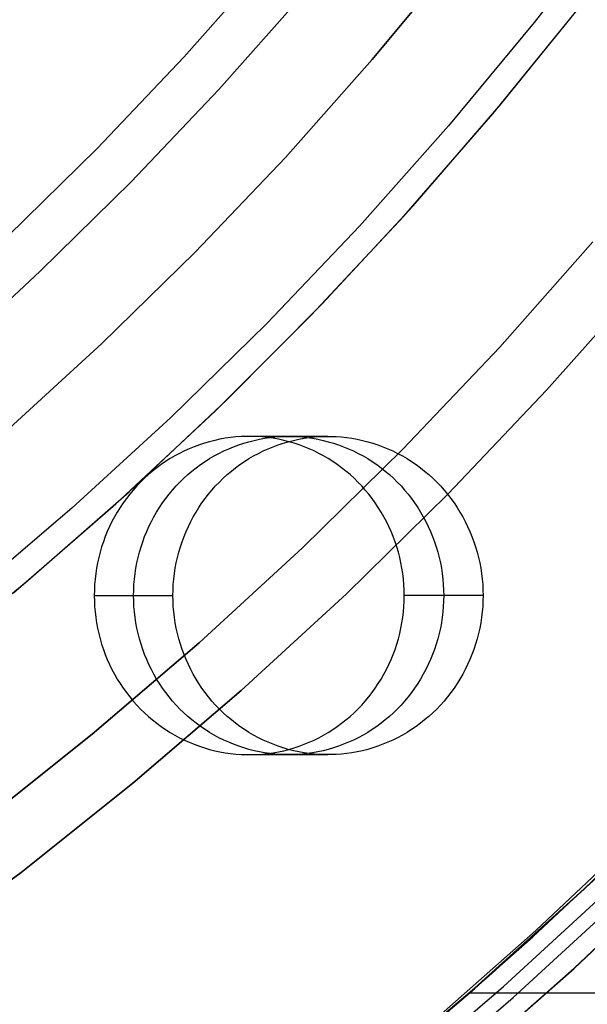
# Model space of a CAD drawing. Header units: millimetres. Extents: x 6049 to 7254, y -11340 to -10297.
# Tile 169 of 237: x 6691 to 6700, y -10734 to -10718. Entities that reach past the tile are written whole.
import ezdxf

# ---------------------------------------------------------------- set-up
doc = ezdxf.new("R2010")
doc.units = ezdxf.units.MM
doc.layers.add('color', color=7, linetype='Continuous')

msp = doc.modelspace()

# ---------------------------------------------------------------- linework, layer by layer
at = {"color": 8, "true_color": 0x7f7f7f}
for p, q in [((6693.859, -10718.802, 212.03), (6695.17, -10717.322, 212.03)), ((6694.413, -10719.31, 211.366), (6695.741, -10717.811, 211.366)), ((6692.498, -10720.236, 212.03), (6693.859, -10718.802, 212.03)), ((6693.034, -10720.762, 211.366), (6694.413, -10719.31, 211.366)), ((6691.088, -10721.621, 212.03), (6692.498, -10720.236, 212.03)), ((6691.606, -10722.166, 211.366), (6693.034, -10720.762, 211.366)), ((6698.825, -10723.357, 231.716), (6700.29, -10721.703, 231.716)), ((6700.29, -10721.703, 259.6), (6698.825, -10723.357, 259.6)), ((6698.825, -10723.357, 231.716), (6700.29, -10721.703, 231.716)), ((6698.825, -10723.357, 245.658), (6700.29, -10721.703, 245.658)), ((6700.29, -10721.703, 259.6), (6698.825, -10723.357, 259.6)), ((6690.13, -10723.52, 211.366), (6691.606, -10722.166, 211.366)), ((6701.05, -10722.353, 259.6), (6699.562, -10724.033, 259.6)), ((6699.562, -10724.033, 231.716), (6701.05, -10722.353, 231.716)), ((6699.562, -10724.033, 245.658), (6701.05, -10722.353, 245.658)), ((6699.562, -10724.033, 231.716), (6701.05, -10722.353, 231.716)), ((6701.05, -10722.353, 259.6), (6699.562, -10724.033, 259.6)), ((6697.303, -10724.959, 231.716), (6698.825, -10723.357, 231.716)), ((6698.825, -10723.357, 259.6), (6697.303, -10724.959, 259.6)), ((6697.303, -10724.959, 231.716), (6698.825, -10723.357, 231.716)), ((6697.303, -10724.959, 245.658), (6698.825, -10723.357, 245.658)), ((6698.825, -10723.357, 259.6), (6697.303, -10724.959, 259.6)), ((6699.562, -10724.033, 259.6), (6698.017, -10725.66, 259.6)), ((6698.017, -10725.66, 231.716), (6699.562, -10724.033, 231.716)), ((6698.017, -10725.66, 245.658), (6699.562, -10724.033, 245.658)), ((6698.017, -10725.66, 231.716), (6699.562, -10724.033, 231.716)), ((6699.562, -10724.033, 259.6), (6698.017, -10725.66, 259.6)), ((6694.105, -10724.892, 53.394), (6694.025, -10724.921, 53.413)), ((6694.185, -10724.866, 53.376), (6694.105, -10724.892, 53.394)), ((6694.265, -10724.842, 53.357), (6694.185, -10724.866, 53.376)), ((6694.347, -10724.821, 53.338), (6694.265, -10724.842, 53.357)), ((6694.429, -10724.804, 53.319), (6694.347, -10724.821, 53.338)), ((6694.512, -10724.789, 53.3), (6694.429, -10724.804, 53.319)), ((6694.596, -10724.777, 53.281), (6694.512, -10724.789, 53.3)), ((6694.679, -10724.768, 53.262), (6694.596, -10724.777, 53.281)), ((6694.644, -10724.921, 56.092), (6694.723, -10724.892, 56.074)), ((6694.763, -10724.762, 53.242), (6694.679, -10724.768, 53.262)), ((6694.723, -10724.892, 56.074), (6694.803, -10724.866, 56.055)), ((6694.847, -10724.759, 53.223), (6694.763, -10724.762, 53.242)), ((6694.803, -10724.866, 56.055), (6694.884, -10724.842, 56.037)), ((6694.931, -10724.759, 53.203), (6694.847, -10724.759, 53.223)), ((6694.884, -10724.842, 56.037), (6694.966, -10724.821, 56.018)), ((6696.126, -10724.759, 58.572), (6694.889, -10724.759, 53.213)), ((6695.015, -10724.762, 53.184), (6694.931, -10724.759, 53.203)), ((6694.966, -10724.821, 56.018), (6695.048, -10724.804, 55.999)), ((6695.099, -10724.768, 53.165), (6695.015, -10724.762, 53.184)), ((6695.048, -10724.804, 55.999), (6695.131, -10724.789, 55.98)), ((6695.183, -10724.777, 53.145), (6695.099, -10724.768, 53.165)), ((6695.131, -10724.789, 55.98), (6695.214, -10724.777, 55.96)), ((6695.266, -10724.789, 53.126), (6695.183, -10724.777, 53.145)), ((6695.214, -10724.777, 55.96), (6695.298, -10724.768, 55.941)), ((6695.263, -10724.921, 58.772), (6695.342, -10724.892, 58.753)), ((6695.349, -10724.804, 53.107), (6695.266, -10724.789, 53.126)), ((6695.298, -10724.768, 55.941), (6695.382, -10724.762, 55.922)), ((6695.342, -10724.892, 58.753), (6695.422, -10724.866, 58.735)), ((6695.431, -10724.821, 53.088), (6695.349, -10724.804, 53.107)), ((6695.382, -10724.762, 55.922), (6695.466, -10724.759, 55.902)), ((6695.422, -10724.866, 58.735), (6695.503, -10724.842, 58.716)), ((6695.513, -10724.842, 53.069), (6695.431, -10724.821, 53.088)), ((6695.466, -10724.759, 55.902), (6695.55, -10724.759, 55.883)), ((6695.503, -10724.842, 58.716), (6695.584, -10724.821, 58.697)), ((6695.594, -10724.866, 53.051), (6695.513, -10724.842, 53.069)), ((6695.55, -10724.759, 55.883), (6695.634, -10724.762, 55.864)), ((6695.584, -10724.821, 58.697), (6695.667, -10724.804, 58.678)), ((6695.674, -10724.892, 53.032), (6695.594, -10724.866, 53.051)), ((6695.634, -10724.762, 55.864), (6695.718, -10724.768, 55.844)), ((6695.667, -10724.804, 58.678), (6695.75, -10724.789, 58.659)), ((6695.753, -10724.921, 53.014), (6695.674, -10724.892, 53.032)), ((6695.718, -10724.768, 55.844), (6695.801, -10724.777, 55.825)), ((6695.75, -10724.789, 58.659), (6695.833, -10724.777, 58.64)), ((6695.801, -10724.777, 55.825), (6695.885, -10724.789, 55.806)), ((6695.833, -10724.777, 58.64), (6695.916, -10724.768, 58.621)), ((6695.885, -10724.789, 55.806), (6695.968, -10724.804, 55.787)), ((6695.916, -10724.768, 58.621), (6696, -10724.762, 58.601)), ((6695.968, -10724.804, 55.787), (6696.05, -10724.821, 55.768)), ((6696, -10724.762, 58.601), (6696.084, -10724.759, 58.582)), ((6696.05, -10724.821, 55.768), (6696.131, -10724.842, 55.749)), ((6696.084, -10724.759, 58.582), (6696.168, -10724.759, 58.563)), ((6696.131, -10724.842, 55.749), (6696.212, -10724.866, 55.73)), ((6696.168, -10724.759, 58.563), (6696.253, -10724.762, 58.543)), ((6696.212, -10724.866, 55.73), (6696.292, -10724.892, 55.712)), ((6696.253, -10724.762, 58.543), (6696.336, -10724.768, 58.524)), ((6696.292, -10724.892, 55.712), (6696.372, -10724.921, 55.693)), ((6696.336, -10724.768, 58.524), (6696.42, -10724.777, 58.504)), ((6696.42, -10724.777, 58.504), (6696.503, -10724.789, 58.485)), ((6696.503, -10724.789, 58.485), (6696.586, -10724.804, 58.466)), ((6696.586, -10724.804, 58.466), (6696.668, -10724.821, 58.447)), ((6696.668, -10724.821, 58.447), (6696.75, -10724.842, 58.428)), ((6696.75, -10724.842, 58.428), (6696.831, -10724.866, 58.41)), ((6696.831, -10724.866, 58.41), (6696.911, -10724.892, 58.391)), ((6696.911, -10724.892, 58.391), (6696.99, -10724.921, 58.373)), ((6693.795, -10725.025, 53.466), (6693.72, -10725.066, 53.483)), ((6693.87, -10724.988, 53.448), (6693.795, -10725.025, 53.466)), ((6693.947, -10724.953, 53.431), (6693.87, -10724.988, 53.448)), ((6694.025, -10724.921, 53.413), (6693.947, -10724.953, 53.431)), ((6694.339, -10725.066, 56.163), (6694.413, -10725.025, 56.145)), ((6694.413, -10725.025, 56.145), (6694.489, -10724.988, 56.128)), ((6694.489, -10724.988, 56.128), (6694.566, -10724.953, 56.11)), ((6694.566, -10724.953, 56.11), (6694.644, -10724.921, 56.092)), ((6694.957, -10725.066, 58.842), (6695.032, -10725.025, 58.825)), ((6695.032, -10725.025, 58.825), (6695.108, -10724.988, 58.807)), ((6695.108, -10724.988, 58.807), (6695.185, -10724.953, 58.79)), ((6695.185, -10724.953, 58.79), (6695.263, -10724.921, 58.772)), ((6695.728, -10726.507, 231.716), (6697.303, -10724.959, 231.716)), ((6697.303, -10724.959, 259.6), (6695.728, -10726.507, 259.6)), ((6695.728, -10726.507, 231.716), (6697.303, -10724.959, 231.716)), ((6695.728, -10726.507, 245.658), (6697.303, -10724.959, 245.658)), ((6697.303, -10724.959, 259.6), (6695.728, -10726.507, 259.6)), ((6695.831, -10724.953, 52.996), (6695.753, -10724.921, 53.014)), ((6695.908, -10724.988, 52.978), (6695.831, -10724.953, 52.996)), ((6695.984, -10725.025, 52.96), (6695.908, -10724.988, 52.978)), ((6696.058, -10725.066, 52.943), (6695.984, -10725.025, 52.96)), ((6696.372, -10724.921, 55.693), (6696.45, -10724.953, 55.675)), ((6696.45, -10724.953, 55.675), (6696.527, -10724.988, 55.657)), ((6696.527, -10724.988, 55.657), (6696.602, -10725.025, 55.64)), ((6696.602, -10725.025, 55.64), (6696.677, -10725.066, 55.623)), ((6696.99, -10724.921, 58.373), (6697.068, -10724.953, 58.355)), ((6697.068, -10724.953, 58.355), (6697.145, -10724.988, 58.337)), ((6697.145, -10724.988, 58.337), (6697.221, -10725.025, 58.319)), ((6697.221, -10725.025, 58.319), (6697.296, -10725.066, 58.302)), ((6693.505, -10725.201, 53.533), (6693.437, -10725.252, 53.548)), ((6693.575, -10725.154, 53.516), (6693.505, -10725.201, 53.533)), ((6693.647, -10725.108, 53.5), (6693.575, -10725.154, 53.516)), ((6693.72, -10725.066, 53.483), (6693.647, -10725.108, 53.5)), ((6694.056, -10725.252, 56.228), (6694.124, -10725.201, 56.212)), ((6694.124, -10725.201, 56.212), (6694.194, -10725.154, 56.196)), ((6694.194, -10725.154, 56.196), (6694.266, -10725.108, 56.179)), ((6694.266, -10725.108, 56.179), (6694.339, -10725.066, 56.163)), ((6694.674, -10725.252, 58.907), (6694.743, -10725.201, 58.892)), ((6694.743, -10725.201, 58.892), (6694.813, -10725.154, 58.876)), ((6694.813, -10725.154, 58.876), (6694.884, -10725.108, 58.859)), ((6694.884, -10725.108, 58.859), (6694.957, -10725.066, 58.842)), ((6696.131, -10725.108, 52.926), (6696.058, -10725.066, 52.943)), ((6696.203, -10725.154, 52.91), (6696.131, -10725.108, 52.926)), ((6696.273, -10725.201, 52.894), (6696.203, -10725.154, 52.91)), ((6696.341, -10725.252, 52.878), (6696.273, -10725.201, 52.894)), ((6696.677, -10725.066, 55.623), (6696.75, -10725.108, 55.606)), ((6696.75, -10725.108, 55.606), (6696.822, -10725.154, 55.589)), ((6696.822, -10725.154, 55.589), (6696.892, -10725.201, 55.573)), ((6696.892, -10725.201, 55.573), (6696.96, -10725.252, 55.557)), ((6697.296, -10725.066, 58.302), (6697.369, -10725.108, 58.285)), ((6697.369, -10725.108, 58.285), (6697.44, -10725.154, 58.269)), ((6697.44, -10725.154, 58.269), (6697.51, -10725.201, 58.253)), ((6697.51, -10725.201, 58.253), (6697.579, -10725.252, 58.237)), ((6693.306, -10725.359, 53.579), (6693.243, -10725.416, 53.593)), ((6693.37, -10725.304, 53.564), (6693.306, -10725.359, 53.579)), ((6693.437, -10725.252, 53.548), (6693.37, -10725.304, 53.564)), ((6693.861, -10725.416, 56.273), (6693.924, -10725.359, 56.258)), ((6693.924, -10725.359, 56.258), (6693.989, -10725.304, 56.243)), ((6693.989, -10725.304, 56.243), (6694.056, -10725.252, 56.228)), ((6694.48, -10725.416, 58.952), (6694.543, -10725.359, 58.938)), ((6694.543, -10725.359, 58.938), (6694.608, -10725.304, 58.923)), ((6694.608, -10725.304, 58.923), (6694.674, -10725.252, 58.907)), ((6696.408, -10725.304, 52.863), (6696.341, -10725.252, 52.878)), ((6696.473, -10725.359, 52.848), (6696.408, -10725.304, 52.863)), ((6696.536, -10725.416, 52.833), (6696.473, -10725.359, 52.848)), ((6696.96, -10725.252, 55.557), (6697.027, -10725.304, 55.542)), ((6697.027, -10725.304, 55.542), (6697.091, -10725.359, 55.527)), ((6697.091, -10725.359, 55.527), (6697.154, -10725.416, 55.513)), ((6697.579, -10725.252, 58.237), (6697.645, -10725.304, 58.222)), ((6697.645, -10725.304, 58.222), (6697.71, -10725.359, 58.207)), ((6697.71, -10725.359, 58.207), (6697.773, -10725.416, 58.192)), ((6693.182, -10725.476, 53.607), (6693.123, -10725.537, 53.621)), ((6693.243, -10725.416, 53.593), (6693.182, -10725.476, 53.607)), ((6693.741, -10725.537, 56.301), (6693.8, -10725.476, 56.287)), ((6693.8, -10725.476, 56.287), (6693.861, -10725.416, 56.273)), ((6694.36, -10725.537, 58.98), (6694.419, -10725.476, 58.966)), ((6694.419, -10725.476, 58.966), (6694.48, -10725.416, 58.952)), ((6696.597, -10725.476, 52.819), (6696.536, -10725.416, 52.833)), ((6696.656, -10725.537, 52.805), (6696.597, -10725.476, 52.819)), ((6697.154, -10725.416, 55.513), (6697.215, -10725.476, 55.498)), ((6697.215, -10725.476, 55.498), (6697.274, -10725.537, 55.485)), ((6697.773, -10725.416, 58.192), (6697.834, -10725.476, 58.178)), ((6697.834, -10725.476, 58.178), (6697.893, -10725.537, 58.164)), ((6693.011, -10725.667, 53.647), (6692.959, -10725.734, 53.659)), ((6693.066, -10725.601, 53.634), (6693.011, -10725.667, 53.647)), ((6693.123, -10725.537, 53.621), (6693.066, -10725.601, 53.634)), ((6693.577, -10725.734, 56.338), (6693.63, -10725.667, 56.326)), ((6693.63, -10725.667, 56.326), (6693.684, -10725.601, 56.314)), ((6693.684, -10725.601, 56.314), (6693.741, -10725.537, 56.301)), ((6694.196, -10725.734, 59.018), (6694.248, -10725.667, 59.006)), ((6694.248, -10725.667, 59.006), (6694.303, -10725.601, 58.993)), ((6694.303, -10725.601, 58.993), (6694.36, -10725.537, 58.98)), ((6698.017, -10725.66, 259.6), (6696.416, -10727.233, 259.6)), ((6696.416, -10727.233, 231.716), (6698.017, -10725.66, 231.716)), ((6696.416, -10727.233, 245.658), (6698.017, -10725.66, 245.658)), ((6696.416, -10727.233, 231.716), (6698.017, -10725.66, 231.716)), ((6698.017, -10725.66, 259.6), (6696.416, -10727.233, 259.6)), ((6696.713, -10725.601, 52.792), (6696.656, -10725.537, 52.805)), ((6696.767, -10725.667, 52.78), (6696.713, -10725.601, 52.792)), ((6696.82, -10725.734, 52.768), (6696.767, -10725.667, 52.78)), ((6697.274, -10725.537, 55.485), (6697.331, -10725.601, 55.472)), ((6697.331, -10725.601, 55.472), (6697.386, -10725.667, 55.459)), ((6697.386, -10725.667, 55.459), (6697.438, -10725.734, 55.447)), ((6697.893, -10725.537, 58.164), (6697.95, -10725.601, 58.151)), ((6697.95, -10725.601, 58.151), (6698.004, -10725.667, 58.139)), ((6698.004, -10725.667, 58.139), (6698.057, -10725.734, 58.127)), ((6692.909, -10725.803, 53.67), (6692.861, -10725.874, 53.681)), ((6692.959, -10725.734, 53.659), (6692.909, -10725.803, 53.67)), ((6693.479, -10725.874, 56.361), (6693.527, -10725.803, 56.35)), ((6693.527, -10725.803, 56.35), (6693.577, -10725.734, 56.338)), ((6694.098, -10725.874, 59.04), (6694.146, -10725.803, 59.029)), ((6694.146, -10725.803, 59.029), (6694.196, -10725.734, 59.018)), ((6696.87, -10725.803, 52.756), (6696.82, -10725.734, 52.768)), ((6696.917, -10725.874, 52.745), (6696.87, -10725.803, 52.756)), ((6697.438, -10725.734, 55.447), (6697.488, -10725.803, 55.435)), ((6697.488, -10725.803, 55.435), (6697.536, -10725.874, 55.424)), ((6698.057, -10725.734, 58.127), (6698.107, -10725.803, 58.115)), ((6698.107, -10725.803, 58.115), (6698.155, -10725.874, 58.104)), ((6692.816, -10725.947, 53.692), (6692.773, -10726.021, 53.702)), ((6692.861, -10725.874, 53.681), (6692.816, -10725.947, 53.692)), ((6693.391, -10726.021, 56.381), (6693.434, -10725.947, 56.371)), ((6693.434, -10725.947, 56.371), (6693.479, -10725.874, 56.361)), ((6694.01, -10726.021, 59.061), (6694.053, -10725.947, 59.051)), ((6694.053, -10725.947, 59.051), (6694.098, -10725.874, 59.04)), ((6696.963, -10725.947, 52.734), (6696.917, -10725.874, 52.745)), ((6697.006, -10726.021, 52.725), (6696.963, -10725.947, 52.734)), ((6697.536, -10725.874, 55.424), (6697.581, -10725.947, 55.414)), ((6697.581, -10725.947, 55.414), (6697.624, -10726.021, 55.404)), ((6698.155, -10725.874, 58.104), (6698.2, -10725.947, 58.093)), ((6698.2, -10725.947, 58.093), (6698.243, -10726.021, 58.084)), ((6692.732, -10726.097, 53.711), (6692.694, -10726.174, 53.72)), ((6692.773, -10726.021, 53.702), (6692.732, -10726.097, 53.711)), ((6693.313, -10726.174, 56.399), (6693.351, -10726.097, 56.391)), ((6693.351, -10726.097, 56.391), (6693.391, -10726.021, 56.381)), ((6693.932, -10726.174, 59.079), (6693.97, -10726.097, 59.07)), ((6693.97, -10726.097, 59.07), (6694.01, -10726.021, 59.061)), ((6697.046, -10726.097, 52.715), (6697.006, -10726.021, 52.725)), ((6697.084, -10726.174, 52.706), (6697.046, -10726.097, 52.715)), ((6697.624, -10726.021, 55.404), (6697.665, -10726.097, 55.395)), ((6697.665, -10726.097, 55.395), (6697.702, -10726.174, 55.386)), ((6698.243, -10726.021, 58.084), (6698.283, -10726.097, 58.074)), ((6698.283, -10726.097, 58.074), (6698.321, -10726.174, 58.066)), ((6692.659, -10726.252, 53.728), (6692.627, -10726.332, 53.735)), ((6692.694, -10726.174, 53.72), (6692.659, -10726.252, 53.728)), ((6693.245, -10726.332, 56.415), (6693.278, -10726.252, 56.407)), ((6693.278, -10726.252, 56.407), (6693.313, -10726.174, 56.399)), ((6693.864, -10726.332, 59.095), (6693.897, -10726.252, 59.087)), ((6693.897, -10726.252, 59.087), (6693.932, -10726.174, 59.079)), ((6697.119, -10726.252, 52.698), (6697.084, -10726.174, 52.706)), ((6697.152, -10726.332, 52.691), (6697.119, -10726.252, 52.698)), ((6697.702, -10726.174, 55.386), (6697.738, -10726.252, 55.378)), ((6697.738, -10726.252, 55.378), (6697.77, -10726.332, 55.37)), ((6698.321, -10726.174, 58.066), (6698.356, -10726.252, 58.057)), ((6698.356, -10726.252, 58.057), (6698.389, -10726.332, 58.05)), ((6692.597, -10726.413, 53.742), (6692.57, -10726.494, 53.749)), ((6692.627, -10726.332, 53.735), (6692.597, -10726.413, 53.742)), ((6693.189, -10726.494, 56.428), (6693.216, -10726.413, 56.422)), ((6693.216, -10726.413, 56.422), (6693.245, -10726.332, 56.415)), ((6693.807, -10726.494, 59.108), (6693.834, -10726.413, 59.101)), ((6693.834, -10726.413, 59.101), (6693.864, -10726.332, 59.095)), ((6697.181, -10726.413, 52.684), (6697.152, -10726.332, 52.691)), ((6697.208, -10726.494, 52.678), (6697.181, -10726.413, 52.684)), ((6697.77, -10726.332, 55.37), (6697.8, -10726.413, 55.363)), ((6697.8, -10726.413, 55.363), (6697.827, -10726.494, 55.357)), ((6698.389, -10726.332, 58.05), (6698.419, -10726.413, 58.043)), ((6698.419, -10726.413, 58.043), (6698.446, -10726.494, 58.037)), ((6692.546, -10726.577, 53.754), (6692.524, -10726.661, 53.759)), ((6692.57, -10726.494, 53.749), (6692.546, -10726.577, 53.754)), ((6693.143, -10726.661, 56.439), (6693.164, -10726.577, 56.434)), ((6693.164, -10726.577, 56.434), (6693.189, -10726.494, 56.428)), ((6693.761, -10726.661, 59.118), (6693.783, -10726.577, 59.113)), ((6693.783, -10726.577, 59.113), (6693.807, -10726.494, 59.108)), ((6694.1, -10728.001, 231.716), (6695.728, -10726.507, 231.716)), ((6695.728, -10726.507, 259.6), (6694.1, -10728.001, 259.6)), ((6694.1, -10728.001, 231.716), (6695.728, -10726.507, 231.716)), ((6694.1, -10728.001, 245.658), (6695.728, -10726.507, 245.658)), ((6695.728, -10726.507, 259.6), (6694.1, -10728.001, 259.6)), ((6697.233, -10726.577, 52.672), (6697.208, -10726.494, 52.678)), ((6697.254, -10726.661, 52.667), (6697.233, -10726.577, 52.672)), ((6697.827, -10726.494, 55.357), (6697.851, -10726.577, 55.352)), ((6697.851, -10726.577, 55.352), (6697.873, -10726.661, 55.347)), ((6698.446, -10726.494, 58.037), (6698.47, -10726.577, 58.031)), ((6698.47, -10726.577, 58.031), (6698.492, -10726.661, 58.026)), ((6692.505, -10726.745, 53.764), (6692.489, -10726.829, 53.767)), ((6692.524, -10726.661, 53.759), (6692.505, -10726.745, 53.764)), ((6693.108, -10726.829, 56.447), (6693.124, -10726.745, 56.443)), ((6693.124, -10726.745, 56.443), (6693.143, -10726.661, 56.439)), ((6693.727, -10726.829, 59.126), (6693.743, -10726.745, 59.123)), ((6693.743, -10726.745, 59.123), (6693.761, -10726.661, 59.118)), ((6697.273, -10726.745, 52.663), (6697.254, -10726.661, 52.667)), ((6697.289, -10726.829, 52.659), (6697.273, -10726.745, 52.663)), ((6697.873, -10726.661, 55.347), (6697.892, -10726.745, 55.342)), ((6697.892, -10726.745, 55.342), (6697.908, -10726.829, 55.339)), ((6698.492, -10726.661, 58.026), (6698.51, -10726.745, 58.022)), ((6698.51, -10726.745, 58.022), (6698.526, -10726.829, 58.018)), ((6692.489, -10726.829, 53.767), (6692.476, -10726.915, 53.77)), ((6693.095, -10726.915, 56.45), (6693.108, -10726.829, 56.447)), ((6693.714, -10726.915, 59.129), (6693.727, -10726.829, 59.126)), ((6697.302, -10726.915, 52.656), (6697.289, -10726.829, 52.659)), ((6697.908, -10726.829, 55.339), (6697.921, -10726.915, 55.336)), ((6698.526, -10726.829, 58.018), (6698.539, -10726.915, 58.015)), ((6692.466, -10727, 53.773), (6692.459, -10727.086, 53.774)), ((6692.476, -10726.915, 53.77), (6692.466, -10727, 53.773)), ((6693.078, -10727.086, 56.454), (6693.085, -10727, 56.452)), ((6693.085, -10727, 56.452), (6693.095, -10726.915, 56.45)), ((6693.696, -10727.086, 59.133), (6693.704, -10727, 59.132)), ((6693.704, -10727, 59.132), (6693.714, -10726.915, 59.129)), ((6697.312, -10727, 52.654), (6697.302, -10726.915, 52.656)), ((6697.319, -10727.086, 52.652), (6697.312, -10727, 52.654)), ((6697.921, -10726.915, 55.336), (6697.931, -10727, 55.333)), ((6697.931, -10727, 55.333), (6697.938, -10727.086, 55.332)), ((6698.539, -10726.915, 58.015), (6698.549, -10727, 58.013)), ((6698.549, -10727, 58.013), (6698.557, -10727.086, 58.011)), ((6692.455, -10727.173, 53.775), (6692.453, -10727.259, 53.776)), ((6692.459, -10727.086, 53.774), (6692.455, -10727.173, 53.775)), ((6693.072, -10727.259, 56.455), (6693.073, -10727.173, 56.455)), ((6693.073, -10727.173, 56.455), (6693.078, -10727.086, 56.454)), ((6693.69, -10727.259, 59.135), (6693.692, -10727.173, 59.134)), ((6693.692, -10727.173, 59.134), (6693.696, -10727.086, 59.133)), ((6697.324, -10727.173, 52.651), (6697.319, -10727.086, 52.652)), ((6697.325, -10727.259, 52.651), (6697.324, -10727.173, 52.651)), ((6697.938, -10727.086, 55.332), (6697.942, -10727.173, 55.331)), ((6697.942, -10727.173, 55.331), (6697.944, -10727.259, 55.33)), ((6698.557, -10727.086, 58.011), (6698.561, -10727.173, 58.01)), ((6698.561, -10727.173, 58.01), (6698.562, -10727.259, 58.01)), ((6692.453, -10727.259, 53.776), (6693.69, -10727.259, 59.135)), ((6692.453, -10727.259, 53.776), (6692.455, -10727.345, 53.775)), ((6692.455, -10727.345, 53.775), (6692.459, -10727.431, 53.774)), ((6693.073, -10727.345, 56.455), (6693.072, -10727.259, 56.455)), ((6693.078, -10727.431, 56.454), (6693.073, -10727.345, 56.455)), ((6693.692, -10727.345, 59.134), (6693.69, -10727.259, 59.135)), ((6693.696, -10727.431, 59.133), (6693.692, -10727.345, 59.134)), ((6696.416, -10727.233, 259.6), (6694.763, -10728.749, 259.6)), ((6694.763, -10728.749, 231.716), (6696.416, -10727.233, 231.716)), ((6694.763, -10728.749, 245.658), (6696.416, -10727.233, 245.658)), ((6694.763, -10728.749, 231.716), (6696.416, -10727.233, 231.716)), ((6696.416, -10727.233, 259.6), (6694.763, -10728.749, 259.6)), ((6697.319, -10727.431, 52.652), (6697.324, -10727.345, 52.651)), ((6697.324, -10727.345, 52.651), (6697.325, -10727.259, 52.651)), ((6698.562, -10727.259, 58.01), (6697.325, -10727.259, 52.651)), ((6698.562, -10727.259, 58.01), (6697.325, -10727.259, 52.651)), ((6697.942, -10727.345, 55.331), (6697.938, -10727.431, 55.332)), ((6697.944, -10727.259, 55.33), (6697.942, -10727.345, 55.331)), ((6698.561, -10727.345, 58.01), (6698.557, -10727.431, 58.011)), ((6698.562, -10727.259, 58.01), (6698.561, -10727.345, 58.01)), ((6692.459, -10727.431, 53.774), (6692.466, -10727.517, 53.773)), ((6692.466, -10727.517, 53.773), (6692.476, -10727.603, 53.77)), ((6693.085, -10727.517, 56.452), (6693.078, -10727.431, 56.454)), ((6693.095, -10727.603, 56.45), (6693.085, -10727.517, 56.452)), ((6693.704, -10727.517, 59.132), (6693.696, -10727.431, 59.133)), ((6693.714, -10727.603, 59.129), (6693.704, -10727.517, 59.132)), ((6697.302, -10727.603, 52.656), (6697.312, -10727.517, 52.654)), ((6697.312, -10727.517, 52.654), (6697.319, -10727.431, 52.652)), ((6697.931, -10727.517, 55.333), (6697.921, -10727.603, 55.336)), ((6697.938, -10727.431, 55.332), (6697.931, -10727.517, 55.333)), ((6698.549, -10727.517, 58.013), (6698.539, -10727.603, 58.015)), ((6698.557, -10727.431, 58.011), (6698.549, -10727.517, 58.013)), ((6692.476, -10727.603, 53.77), (6692.489, -10727.688, 53.767)), ((6693.108, -10727.688, 56.447), (6693.095, -10727.603, 56.45)), ((6693.727, -10727.688, 59.126), (6693.714, -10727.603, 59.129)), ((6697.289, -10727.688, 52.659), (6697.302, -10727.603, 52.656)), ((6697.921, -10727.603, 55.336), (6697.908, -10727.688, 55.339)), ((6698.539, -10727.603, 58.015), (6698.526, -10727.688, 58.018)), ((6692.489, -10727.688, 53.767), (6692.505, -10727.773, 53.764)), ((6692.505, -10727.773, 53.764), (6692.524, -10727.857, 53.759)), ((6693.124, -10727.773, 56.443), (6693.108, -10727.688, 56.447)), ((6693.143, -10727.857, 56.439), (6693.124, -10727.773, 56.443)), ((6693.743, -10727.773, 59.123), (6693.727, -10727.688, 59.126)), ((6693.761, -10727.857, 59.118), (6693.743, -10727.773, 59.123)), ((6697.254, -10727.857, 52.667), (6697.273, -10727.773, 52.663)), ((6697.273, -10727.773, 52.663), (6697.289, -10727.688, 52.659)), ((6697.892, -10727.773, 55.342), (6697.873, -10727.857, 55.347)), ((6697.908, -10727.688, 55.339), (6697.892, -10727.773, 55.342)), ((6698.51, -10727.773, 58.022), (6698.492, -10727.857, 58.026)), ((6698.526, -10727.688, 58.018), (6698.51, -10727.773, 58.022)), ((6692.524, -10727.857, 53.759), (6692.546, -10727.941, 53.754)), ((6692.546, -10727.941, 53.754), (6692.57, -10728.023, 53.749)), ((6693.164, -10727.941, 56.434), (6693.143, -10727.857, 56.439)), ((6693.189, -10728.023, 56.428), (6693.164, -10727.941, 56.434)), ((6693.783, -10727.941, 59.113), (6693.761, -10727.857, 59.118)), ((6693.807, -10728.023, 59.108), (6693.783, -10727.941, 59.113)), ((6697.208, -10728.023, 52.678), (6697.233, -10727.941, 52.672)), ((6697.233, -10727.941, 52.672), (6697.254, -10727.857, 52.667)), ((6697.851, -10727.941, 55.352), (6697.827, -10728.023, 55.357)), ((6697.873, -10727.857, 55.347), (6697.851, -10727.941, 55.352)), ((6698.47, -10727.941, 58.031), (6698.446, -10728.023, 58.037)), ((6698.492, -10727.857, 58.026), (6698.47, -10727.941, 58.031)), ((6692.421, -10729.437, 231.716), (6694.1, -10728.001, 231.716)), ((6694.1, -10728.001, 259.6), (6692.421, -10729.437, 259.6)), ((6692.421, -10729.437, 231.716), (6694.1, -10728.001, 231.716)), ((6692.421, -10729.437, 245.658), (6694.1, -10728.001, 245.658)), ((6694.1, -10728.001, 259.6), (6692.421, -10729.437, 259.6)), ((6692.57, -10728.023, 53.749), (6692.597, -10728.105, 53.742)), ((6692.597, -10728.105, 53.742), (6692.627, -10728.186, 53.735)), ((6693.216, -10728.105, 56.422), (6693.189, -10728.023, 56.428)), ((6693.245, -10728.186, 56.415), (6693.216, -10728.105, 56.422)), ((6693.834, -10728.105, 59.101), (6693.807, -10728.023, 59.108)), ((6693.864, -10728.186, 59.095), (6693.834, -10728.105, 59.101)), ((6697.152, -10728.186, 52.691), (6697.181, -10728.105, 52.684)), ((6697.181, -10728.105, 52.684), (6697.208, -10728.023, 52.678)), ((6697.8, -10728.105, 55.363), (6697.77, -10728.186, 55.37)), ((6697.827, -10728.023, 55.357), (6697.8, -10728.105, 55.363)), ((6698.419, -10728.105, 58.043), (6698.389, -10728.186, 58.05)), ((6698.446, -10728.023, 58.037), (6698.419, -10728.105, 58.043)), ((6692.627, -10728.186, 53.735), (6692.659, -10728.265, 53.728)), ((6692.659, -10728.265, 53.728), (6692.694, -10728.344, 53.72)), ((6693.278, -10728.265, 56.407), (6693.245, -10728.186, 56.415)), ((6693.313, -10728.344, 56.399), (6693.278, -10728.265, 56.407)), ((6693.897, -10728.265, 59.087), (6693.864, -10728.186, 59.095)), ((6693.932, -10728.344, 59.079), (6693.897, -10728.265, 59.087)), ((6697.084, -10728.344, 52.706), (6697.119, -10728.265, 52.698)), ((6697.119, -10728.265, 52.698), (6697.152, -10728.186, 52.691)), ((6697.738, -10728.265, 55.378), (6697.702, -10728.344, 55.386)), ((6697.77, -10728.186, 55.37), (6697.738, -10728.265, 55.378)), ((6698.356, -10728.265, 58.057), (6698.321, -10728.344, 58.066)), ((6698.389, -10728.186, 58.05), (6698.356, -10728.265, 58.057)), ((6692.694, -10728.344, 53.72), (6692.732, -10728.421, 53.711)), ((6692.732, -10728.421, 53.711), (6692.773, -10728.496, 53.702)), ((6693.351, -10728.421, 56.391), (6693.313, -10728.344, 56.399)), ((6693.391, -10728.496, 56.381), (6693.351, -10728.421, 56.391)), ((6693.97, -10728.421, 59.07), (6693.932, -10728.344, 59.079)), ((6694.01, -10728.496, 59.061), (6693.97, -10728.421, 59.07)), ((6697.006, -10728.496, 52.725), (6697.046, -10728.421, 52.715)), ((6697.046, -10728.421, 52.715), (6697.084, -10728.344, 52.706)), ((6697.665, -10728.421, 55.395), (6697.624, -10728.496, 55.404)), ((6697.702, -10728.344, 55.386), (6697.665, -10728.421, 55.395)), ((6698.283, -10728.421, 58.074), (6698.243, -10728.496, 58.084)), ((6698.321, -10728.344, 58.066), (6698.283, -10728.421, 58.074)), ((6692.773, -10728.496, 53.702), (6692.816, -10728.571, 53.692)), ((6692.816, -10728.571, 53.692), (6692.861, -10728.643, 53.681)), ((6693.434, -10728.571, 56.371), (6693.391, -10728.496, 56.381)), ((6693.479, -10728.643, 56.361), (6693.434, -10728.571, 56.371)), ((6694.053, -10728.571, 59.051), (6694.01, -10728.496, 59.061)), ((6694.098, -10728.643, 59.04), (6694.053, -10728.571, 59.051)), ((6696.917, -10728.643, 52.745), (6696.963, -10728.571, 52.734)), ((6696.963, -10728.571, 52.734), (6697.006, -10728.496, 52.725)), ((6697.581, -10728.571, 55.414), (6697.536, -10728.643, 55.424)), ((6697.624, -10728.496, 55.404), (6697.581, -10728.571, 55.414)), ((6698.2, -10728.571, 58.093), (6698.155, -10728.643, 58.104)), ((6698.243, -10728.496, 58.084), (6698.2, -10728.571, 58.093)), ((6692.861, -10728.643, 53.681), (6692.909, -10728.714, 53.67)), ((6692.909, -10728.714, 53.67), (6692.959, -10728.784, 53.659)), ((6694.763, -10728.749, 259.6), (6693.058, -10730.208, 259.6)), ((6693.058, -10730.208, 231.716), (6694.763, -10728.749, 231.716)), ((6693.058, -10730.208, 245.658), (6694.763, -10728.749, 245.658)), ((6693.058, -10730.208, 231.716), (6694.763, -10728.749, 231.716)), ((6694.763, -10728.749, 259.6), (6693.058, -10730.208, 259.6)), ((6693.527, -10728.714, 56.35), (6693.479, -10728.643, 56.361)), ((6693.577, -10728.784, 56.338), (6693.527, -10728.714, 56.35)), ((6694.146, -10728.714, 59.029), (6694.098, -10728.643, 59.04)), ((6694.196, -10728.784, 59.018), (6694.146, -10728.714, 59.029)), ((6696.82, -10728.784, 52.768), (6696.87, -10728.714, 52.756)), ((6696.87, -10728.714, 52.756), (6696.917, -10728.643, 52.745)), ((6697.488, -10728.714, 55.435), (6697.438, -10728.784, 55.447)), ((6697.536, -10728.643, 55.424), (6697.488, -10728.714, 55.435)), ((6698.107, -10728.714, 58.115), (6698.057, -10728.784, 58.127)), ((6698.155, -10728.643, 58.104), (6698.107, -10728.714, 58.115)), ((6692.959, -10728.784, 53.659), (6693.011, -10728.851, 53.647)), ((6693.011, -10728.851, 53.647), (6693.066, -10728.917, 53.634)), ((6693.066, -10728.917, 53.634), (6693.123, -10728.98, 53.621)), ((6693.63, -10728.851, 56.326), (6693.577, -10728.784, 56.338)), ((6693.684, -10728.917, 56.314), (6693.63, -10728.851, 56.326)), ((6693.741, -10728.98, 56.301), (6693.684, -10728.917, 56.314)), ((6694.248, -10728.851, 59.006), (6694.196, -10728.784, 59.018)), ((6694.303, -10728.917, 58.993), (6694.248, -10728.851, 59.006)), ((6694.36, -10728.98, 58.98), (6694.303, -10728.917, 58.993)), ((6696.656, -10728.98, 52.805), (6696.713, -10728.917, 52.792)), ((6696.713, -10728.917, 52.792), (6696.767, -10728.851, 52.78)), ((6696.767, -10728.851, 52.78), (6696.82, -10728.784, 52.768)), ((6697.331, -10728.917, 55.472), (6697.274, -10728.98, 55.485)), ((6697.386, -10728.851, 55.459), (6697.331, -10728.917, 55.472)), ((6697.438, -10728.784, 55.447), (6697.386, -10728.851, 55.459)), ((6697.95, -10728.917, 58.151), (6697.893, -10728.98, 58.164)), ((6698.004, -10728.851, 58.139), (6697.95, -10728.917, 58.151)), ((6698.057, -10728.784, 58.127), (6698.004, -10728.851, 58.139)), ((6693.123, -10728.98, 53.621), (6693.182, -10729.042, 53.607)), ((6693.182, -10729.042, 53.607), (6693.243, -10729.101, 53.593)), ((6693.8, -10729.042, 56.287), (6693.741, -10728.98, 56.301)), ((6693.861, -10729.101, 56.273), (6693.8, -10729.042, 56.287)), ((6694.419, -10729.042, 58.966), (6694.36, -10728.98, 58.98)), ((6694.48, -10729.101, 58.952), (6694.419, -10729.042, 58.966)), ((6696.536, -10729.101, 52.833), (6696.597, -10729.042, 52.819)), ((6696.597, -10729.042, 52.819), (6696.656, -10728.98, 52.805)), ((6697.215, -10729.042, 55.498), (6697.154, -10729.101, 55.513)), ((6697.274, -10728.98, 55.485), (6697.215, -10729.042, 55.498)), ((6697.834, -10729.042, 58.178), (6697.773, -10729.101, 58.192)), ((6697.893, -10728.98, 58.164), (6697.834, -10729.042, 58.178)), ((6693.243, -10729.101, 53.593), (6693.306, -10729.158, 53.579)), ((6693.306, -10729.158, 53.579), (6693.37, -10729.213, 53.564)), ((6693.37, -10729.213, 53.564), (6693.437, -10729.266, 53.548)), ((6693.924, -10729.158, 56.258), (6693.861, -10729.101, 56.273)), ((6693.989, -10729.213, 56.243), (6693.924, -10729.158, 56.258)), ((6694.056, -10729.266, 56.228), (6693.989, -10729.213, 56.243)), ((6694.543, -10729.158, 58.938), (6694.48, -10729.101, 58.952)), ((6694.608, -10729.213, 58.923), (6694.543, -10729.158, 58.938)), ((6694.674, -10729.266, 58.907), (6694.608, -10729.213, 58.923)), ((6696.341, -10729.266, 52.878), (6696.408, -10729.213, 52.863)), ((6696.408, -10729.213, 52.863), (6696.473, -10729.158, 52.848)), ((6696.473, -10729.158, 52.848), (6696.536, -10729.101, 52.833)), ((6697.027, -10729.213, 55.542), (6696.96, -10729.266, 55.557)), ((6697.091, -10729.158, 55.527), (6697.027, -10729.213, 55.542)), ((6697.154, -10729.101, 55.513), (6697.091, -10729.158, 55.527)), ((6697.645, -10729.213, 58.222), (6697.579, -10729.266, 58.237)), ((6697.71, -10729.158, 58.207), (6697.645, -10729.213, 58.222)), ((6697.773, -10729.101, 58.192), (6697.71, -10729.158, 58.207)), ((6693.437, -10729.266, 53.548), (6693.505, -10729.316, 53.533)), ((6693.505, -10729.316, 53.533), (6693.575, -10729.364, 53.516)), ((6693.575, -10729.364, 53.516), (6693.647, -10729.409, 53.5)), ((6694.124, -10729.316, 56.212), (6694.056, -10729.266, 56.228)), ((6694.194, -10729.364, 56.196), (6694.124, -10729.316, 56.212)), ((6694.266, -10729.409, 56.179), (6694.194, -10729.364, 56.196)), ((6694.743, -10729.316, 58.892), (6694.674, -10729.266, 58.907)), ((6694.813, -10729.364, 58.876), (6694.743, -10729.316, 58.892)), ((6694.884, -10729.409, 58.859), (6694.813, -10729.364, 58.876)), ((6696.131, -10729.409, 52.926), (6696.203, -10729.364, 52.91)), ((6696.203, -10729.364, 52.91), (6696.273, -10729.316, 52.894)), ((6696.273, -10729.316, 52.894), (6696.341, -10729.266, 52.878)), ((6696.822, -10729.364, 55.589), (6696.75, -10729.409, 55.606)), ((6696.892, -10729.316, 55.573), (6696.822, -10729.364, 55.589)), ((6696.96, -10729.266, 55.557), (6696.892, -10729.316, 55.573)), ((6697.44, -10729.364, 58.269), (6697.369, -10729.409, 58.285)), ((6697.51, -10729.316, 58.253), (6697.44, -10729.364, 58.269)), ((6697.579, -10729.266, 58.237), (6697.51, -10729.316, 58.253)), ((6690.693, -10730.815, 231.716), (6692.421, -10729.437, 231.716)), ((6692.421, -10729.437, 259.6), (6690.693, -10730.815, 259.6)), ((6690.693, -10730.815, 231.716), (6692.421, -10729.437, 231.716)), ((6690.693, -10730.815, 245.658), (6692.421, -10729.437, 245.658)), ((6692.421, -10729.437, 259.6), (6690.693, -10730.815, 259.6)), ((6693.647, -10729.409, 53.5), (6693.72, -10729.452, 53.483)), ((6693.72, -10729.452, 53.483), (6693.795, -10729.492, 53.466)), ((6693.795, -10729.492, 53.466), (6693.87, -10729.53, 53.448)), ((6693.87, -10729.53, 53.448), (6693.947, -10729.564, 53.431)), ((6694.339, -10729.452, 56.163), (6694.266, -10729.409, 56.179)), ((6694.413, -10729.492, 56.145), (6694.339, -10729.452, 56.163)), ((6694.489, -10729.53, 56.128), (6694.413, -10729.492, 56.145)), ((6694.566, -10729.564, 56.11), (6694.489, -10729.53, 56.128)), ((6694.957, -10729.452, 58.842), (6694.884, -10729.409, 58.859)), ((6695.032, -10729.492, 58.825), (6694.957, -10729.452, 58.842)), ((6695.108, -10729.53, 58.807), (6695.032, -10729.492, 58.825)), ((6695.185, -10729.564, 58.79), (6695.108, -10729.53, 58.807)), ((6695.831, -10729.564, 52.996), (6695.908, -10729.53, 52.978)), ((6695.908, -10729.53, 52.978), (6695.984, -10729.492, 52.96)), ((6695.984, -10729.492, 52.96), (6696.058, -10729.452, 52.943)), ((6696.058, -10729.452, 52.943), (6696.131, -10729.409, 52.926)), ((6696.527, -10729.53, 55.657), (6696.45, -10729.564, 55.675)), ((6696.602, -10729.492, 55.64), (6696.527, -10729.53, 55.657)), ((6696.677, -10729.452, 55.623), (6696.602, -10729.492, 55.64)), ((6696.75, -10729.409, 55.606), (6696.677, -10729.452, 55.623)), ((6697.145, -10729.53, 58.337), (6697.068, -10729.564, 58.355)), ((6697.221, -10729.492, 58.319), (6697.145, -10729.53, 58.337)), ((6697.296, -10729.452, 58.302), (6697.221, -10729.492, 58.319)), ((6697.369, -10729.409, 58.285), (6697.296, -10729.452, 58.302)), ((6693.947, -10729.564, 53.431), (6694.025, -10729.596, 53.413)), ((6694.025, -10729.596, 53.413), (6694.105, -10729.626, 53.394)), ((6694.105, -10729.626, 53.394), (6694.185, -10729.652, 53.376)), ((6694.185, -10729.652, 53.376), (6694.265, -10729.675, 53.357)), ((6694.265, -10729.675, 53.357), (6694.347, -10729.696, 53.338)), ((6694.347, -10729.696, 53.338), (6694.429, -10729.714, 53.319)), ((6694.644, -10729.596, 56.092), (6694.566, -10729.564, 56.11)), ((6694.723, -10729.626, 56.074), (6694.644, -10729.596, 56.092)), ((6694.803, -10729.652, 56.055), (6694.723, -10729.626, 56.074)), ((6694.884, -10729.675, 56.037), (6694.803, -10729.652, 56.055)), ((6694.966, -10729.696, 56.018), (6694.884, -10729.675, 56.037)), ((6695.048, -10729.714, 55.999), (6694.966, -10729.696, 56.018)), ((6695.263, -10729.596, 58.772), (6695.185, -10729.564, 58.79)), ((6695.342, -10729.626, 58.753), (6695.263, -10729.596, 58.772)), ((6695.422, -10729.652, 58.735), (6695.342, -10729.626, 58.753)), ((6695.349, -10729.714, 53.107), (6695.431, -10729.696, 53.088)), ((6695.503, -10729.675, 58.716), (6695.422, -10729.652, 58.735)), ((6695.431, -10729.696, 53.088), (6695.513, -10729.675, 53.069)), ((6695.584, -10729.696, 58.697), (6695.503, -10729.675, 58.716)), ((6695.513, -10729.675, 53.069), (6695.594, -10729.652, 53.051)), ((6695.667, -10729.714, 58.678), (6695.584, -10729.696, 58.697)), ((6695.594, -10729.652, 53.051), (6695.674, -10729.626, 53.032)), ((6695.674, -10729.626, 53.032), (6695.753, -10729.596, 53.014)), ((6695.753, -10729.596, 53.014), (6695.831, -10729.564, 52.996)), ((6696.05, -10729.696, 55.768), (6695.968, -10729.714, 55.787)), ((6696.131, -10729.675, 55.749), (6696.05, -10729.696, 55.768)), ((6696.212, -10729.652, 55.73), (6696.131, -10729.675, 55.749)), ((6696.292, -10729.626, 55.712), (6696.212, -10729.652, 55.73)), ((6696.372, -10729.596, 55.693), (6696.292, -10729.626, 55.712)), ((6696.45, -10729.564, 55.675), (6696.372, -10729.596, 55.693)), ((6696.668, -10729.696, 58.447), (6696.586, -10729.714, 58.466)), ((6696.75, -10729.675, 58.428), (6696.668, -10729.696, 58.447)), ((6696.831, -10729.652, 58.41), (6696.75, -10729.675, 58.428)), ((6696.911, -10729.626, 58.391), (6696.831, -10729.652, 58.41)), ((6696.99, -10729.596, 58.373), (6696.911, -10729.626, 58.391)), ((6697.068, -10729.564, 58.355), (6696.99, -10729.596, 58.373)), ((6694.429, -10729.714, 53.319), (6694.512, -10729.729, 53.3)), ((6694.512, -10729.729, 53.3), (6694.596, -10729.741, 53.281)), ((6694.596, -10729.741, 53.281), (6694.679, -10729.749, 53.262)), ((6694.679, -10729.749, 53.262), (6694.763, -10729.755, 53.242)), ((6694.763, -10729.755, 53.242), (6694.847, -10729.758, 53.223)), ((6694.847, -10729.758, 53.223), (6694.931, -10729.758, 53.203)), ((6696.126, -10729.759, 58.572), (6694.889, -10729.759, 53.213)), ((6694.931, -10729.758, 53.203), (6695.015, -10729.755, 53.184)), ((6695.015, -10729.755, 53.184), (6695.099, -10729.749, 53.165)), ((6695.131, -10729.729, 55.98), (6695.048, -10729.714, 55.999)), ((6695.099, -10729.749, 53.165), (6695.183, -10729.741, 53.145)), ((6695.214, -10729.741, 55.96), (6695.131, -10729.729, 55.98)), ((6695.183, -10729.741, 53.145), (6695.266, -10729.729, 53.126)), ((6695.298, -10729.749, 55.941), (6695.214, -10729.741, 55.96)), ((6695.266, -10729.729, 53.126), (6695.349, -10729.714, 53.107)), ((6695.382, -10729.755, 55.922), (6695.298, -10729.749, 55.941)), ((6695.466, -10729.758, 55.902), (6695.382, -10729.755, 55.922)), ((6695.55, -10729.758, 55.883), (6695.466, -10729.758, 55.902)), ((6695.634, -10729.755, 55.864), (6695.55, -10729.758, 55.883)), ((6695.718, -10729.749, 55.844), (6695.634, -10729.755, 55.864)), ((6695.75, -10729.729, 58.659), (6695.667, -10729.714, 58.678)), ((6695.801, -10729.741, 55.825), (6695.718, -10729.749, 55.844)), ((6695.833, -10729.741, 58.64), (6695.75, -10729.729, 58.659)), ((6695.885, -10729.729, 55.806), (6695.801, -10729.741, 55.825)), ((6695.916, -10729.749, 58.621), (6695.833, -10729.741, 58.64)), ((6695.968, -10729.714, 55.787), (6695.885, -10729.729, 55.806)), ((6696, -10729.755, 58.601), (6695.916, -10729.749, 58.621)), ((6696.084, -10729.758, 58.582), (6696, -10729.755, 58.601)), ((6696.168, -10729.758, 58.563), (6696.084, -10729.758, 58.582)), ((6696.253, -10729.755, 58.543), (6696.168, -10729.758, 58.563)), ((6696.336, -10729.749, 58.524), (6696.253, -10729.755, 58.543)), ((6696.42, -10729.741, 58.504), (6696.336, -10729.749, 58.524)), ((6696.503, -10729.729, 58.485), (6696.42, -10729.741, 58.504)), ((6696.586, -10729.714, 58.466), (6696.503, -10729.729, 58.485)), ((6693.058, -10730.208, 259.6), (6691.303, -10731.607, 259.6)), ((6691.303, -10731.607, 231.716), (6693.058, -10730.208, 231.716)), ((6691.303, -10731.607, 245.658), (6693.058, -10730.208, 245.658)), ((6691.303, -10731.607, 231.716), (6693.058, -10730.208, 231.716)), ((6693.058, -10730.208, 259.6), (6691.303, -10731.607, 259.6)), ((6700.15, -10731.868, 88.1), (6701.822, -10730.258, 88.1)), ((6700.15, -10731.868, 88.1), (6701.822, -10730.258, 88.1)), ((6700.153, -10731.872, 88.1), (6701.822, -10730.258, 88.1)), ((6699.393, -10732.523, 51.109), (6701.221, -10730.795, 50.687)), ((6699.346, -10732.621, 67.912), (6701.122, -10730.952, 67.912)), ((6700.508, -10731.542, 89.35), (6698.703, -10733.197, 89.35)), ((6700.508, -10731.542, 46.475), (6698.703, -10733.197, 46.475)), ((6699.992, -10733.114, 46.475), (6701.8, -10731.408, 46.475)), ((6699.992, -10733.115, 46.475), (6701.8, -10731.408, 46.475)), ((6691.303, -10731.607, 259.6), (6689.502, -10732.945, 259.6)), ((6689.502, -10732.945, 231.716), (6691.303, -10731.607, 231.716)), ((6689.502, -10732.945, 245.658), (6691.303, -10731.607, 245.658)), ((6689.502, -10732.945, 231.716), (6691.303, -10731.607, 231.716)), ((6691.303, -10731.607, 259.6), (6689.502, -10732.945, 259.6)), ((6700.484, -10731.565, 58.579), (6698.66, -10733.235, 59)), ((6698.882, -10733.399, 89.031), (6700.693, -10731.737, 89.031)), ((6698.882, -10733.399, 89.031), (6700.693, -10731.737, 89.031)), ((6698.427, -10733.424, 88.1), (6700.15, -10731.868, 88.1)), ((6698.427, -10733.424, 88.1), (6700.15, -10731.868, 88.1)), ((6698.433, -10733.431, 88.1), (6700.153, -10731.872, 88.1)), ((6699.036, -10733.573, 88.605), (6700.854, -10731.906, 88.605)), ((6699.036, -10733.573, 88.605), (6700.854, -10731.906, 88.605)), ((6697.508, -10734.184, 51.544), (6699.393, -10732.523, 51.109)), ((6697.513, -10734.228, 67.912), (6699.346, -10732.621, 67.912)), ((6698.66, -10733.235, 59), (6696.782, -10734.839, 59.434)), ((6698.703, -10733.197, 89.35), (6696.842, -10734.789, 89.35)), ((6698.703, -10733.197, 46.475), (6696.842, -10734.789, 46.475)), ((6698.127, -10734.757, 46.475), (6699.992, -10733.114, 46.475)), ((6698.127, -10734.757, 46.475), (6699.992, -10733.115, 46.475)), ((6697.014, -10734.997, 89.031), (6698.882, -10733.399, 89.031)), ((6697.014, -10734.997, 89.031), (6698.882, -10733.399, 89.031)), ((6696.655, -10734.923, 88.1), (6698.427, -10733.424, 88.1)), ((6696.655, -10734.923, 88.1), (6698.427, -10733.424, 88.1)), ((6696.663, -10734.933, 88.1), (6698.433, -10733.431, 88.1)), ((6698.357, -10733.502, 51.348), (6701.782, -10733.502, 50.558)), ((6697.162, -10735.177, 88.605), (6699.036, -10733.573, 88.605)), ((6697.162, -10735.177, 88.605), (6699.036, -10733.573, 88.605))]:
    msp.add_line(p, q, dxfattribs=at)
at = {"layer": 'color', "color": 254, "true_color": 0xcad1ee}
for p, q in [((6700.655, -10716.587, 26.2), (6699.367, -10718.257, 26.2)), ((6700.655, -10716.587, 26.2), (6699.367, -10718.257, 26.2)), ((6698.132, -10717.259, 28.2), (6696.821, -10718.84, 28.2)), ((6696.821, -10718.84, 26.2), (6698.132, -10717.259, 26.2)), ((6698.132, -10717.259, 27.2), (6696.821, -10718.84, 27.2)), ((6696.821, -10718.84, 26.2), (6698.132, -10717.259, 26.2)), ((6698.132, -10717.259, 28.2), (6696.821, -10718.84, 28.2)), ((6698.847, -10719.537, 28.2), (6700.174, -10717.894, 28.2)), ((6698.847, -10719.537, 29.25), (6700.174, -10717.894, 29.25)), ((6698.847, -10719.537, 28.2), (6700.174, -10717.894, 28.2)), ((6698.719, -10719.69, 30.3), (6700.063, -10718.035, 30.3)), ((6698.719, -10719.69, 30.3), (6700.063, -10718.035, 30.3)), ((6699.367, -10718.257, 26.2), (6698.021, -10719.881, 26.2)), ((6699.367, -10718.257, 26.2), (6698.021, -10719.881, 26.2)), ((6696.821, -10718.84, 28.2), (6695.457, -10720.376, 28.2)), ((6695.457, -10720.376, 26.2), (6696.821, -10718.84, 26.2)), ((6696.821, -10718.84, 27.2), (6695.457, -10720.376, 27.2)), ((6695.457, -10720.376, 26.2), (6696.821, -10718.84, 26.2)), ((6696.821, -10718.84, 28.2), (6695.457, -10720.376, 28.2)), ((6697.465, -10721.135, 28.2), (6698.847, -10719.537, 28.2)), ((6697.465, -10721.135, 29.25), (6698.847, -10719.537, 29.25)), ((6697.465, -10721.135, 28.2), (6698.847, -10719.537, 28.2)), ((6697.318, -10721.298, 30.3), (6698.719, -10719.69, 30.3)), ((6697.318, -10721.298, 30.3), (6698.719, -10719.69, 30.3)), ((6698.021, -10719.881, 26.2), (6696.62, -10721.457, 26.2)), ((6698.021, -10719.881, 26.2), (6696.62, -10721.457, 26.2)), ((6695.457, -10720.376, 28.2), (6694.04, -10721.863, 28.2)), ((6694.04, -10721.863, 26.2), (6695.457, -10720.376, 26.2)), ((6695.457, -10720.376, 27.2), (6694.04, -10721.863, 27.2)), ((6694.04, -10721.863, 26.2), (6695.457, -10720.376, 26.2)), ((6695.457, -10720.376, 28.2), (6694.04, -10721.863, 28.2)), ((6696.028, -10722.684, 28.2), (6697.465, -10721.135, 28.2)), ((6696.028, -10722.684, 29.25), (6697.465, -10721.135, 29.25)), ((6696.028, -10722.684, 28.2), (6697.465, -10721.135, 28.2)), ((6695.862, -10722.856, 30.3), (6697.318, -10721.298, 30.3)), ((6695.862, -10722.856, 30.3), (6697.318, -10721.298, 30.3)), ((6696.62, -10721.457, 26.2), (6695.166, -10722.984, 26.2)), ((6696.62, -10721.457, 26.2), (6695.166, -10722.984, 26.2)), ((6694.04, -10721.863, 28.2), (6692.573, -10723.301, 28.2)), ((6692.573, -10723.301, 26.2), (6694.04, -10721.863, 26.2)), ((6694.04, -10721.863, 27.2), (6692.573, -10723.301, 27.2)), ((6692.573, -10723.301, 26.2), (6694.04, -10721.863, 26.2)), ((6694.04, -10721.863, 28.2), (6692.573, -10723.301, 28.2)), ((6694.539, -10724.182, 28.2), (6696.028, -10722.684, 28.2)), ((6694.539, -10724.182, 29.25), (6696.028, -10722.684, 29.25)), ((6694.539, -10724.182, 28.2), (6696.028, -10722.684, 28.2)), ((6694.353, -10724.362, 30.3), (6695.862, -10722.856, 30.3)), ((6694.353, -10724.362, 30.3), (6695.862, -10722.856, 30.3)), ((6695.166, -10722.984, 26.2), (6693.659, -10724.461, 26.2)), ((6695.166, -10722.984, 26.2), (6693.659, -10724.461, 26.2)), ((6692.573, -10723.301, 28.2), (6691.058, -10724.687, 28.2)), ((6691.058, -10724.687, 26.2), (6692.573, -10723.301, 26.2)), ((6692.573, -10723.301, 27.2), (6691.058, -10724.687, 27.2)), ((6691.058, -10724.687, 26.2), (6692.573, -10723.301, 26.2)), ((6692.573, -10723.301, 28.2), (6691.058, -10724.687, 28.2)), ((6693, -10725.629, 28.2), (6694.539, -10724.182, 28.2)), ((6693, -10725.629, 29.25), (6694.539, -10724.182, 29.25)), ((6693, -10725.629, 28.2), (6694.539, -10724.182, 28.2)), ((6692.793, -10725.816, 30.3), (6694.353, -10724.362, 30.3)), ((6692.793, -10725.816, 30.3), (6694.353, -10724.362, 30.3)), ((6693.659, -10724.461, 26.2), (6692.103, -10725.884, 26.2)), ((6693.659, -10724.461, 26.2), (6692.103, -10725.884, 26.2)), ((6691.412, -10727.022, 28.2), (6693, -10725.629, 28.2)), ((6691.412, -10727.022, 29.25), (6693, -10725.629, 29.25)), ((6691.412, -10727.022, 28.2), (6693, -10725.629, 28.2)), ((6691.183, -10727.214, 30.3), (6692.793, -10725.816, 30.3)), ((6691.183, -10727.214, 30.3), (6692.793, -10725.816, 30.3)), ((6692.103, -10725.884, 26.2), (6690.499, -10727.252, 26.2)), ((6692.103, -10725.884, 26.2), (6690.499, -10727.252, 26.2)), ((6689.777, -10728.359, 28.2), (6691.412, -10727.022, 28.2)), ((6689.777, -10728.359, 29.25), (6691.412, -10727.022, 29.25)), ((6689.777, -10728.359, 28.2), (6691.412, -10727.022, 28.2))]:
    msp.add_line(p, q, dxfattribs=at)

doc.saveas('drawing.dxf')
